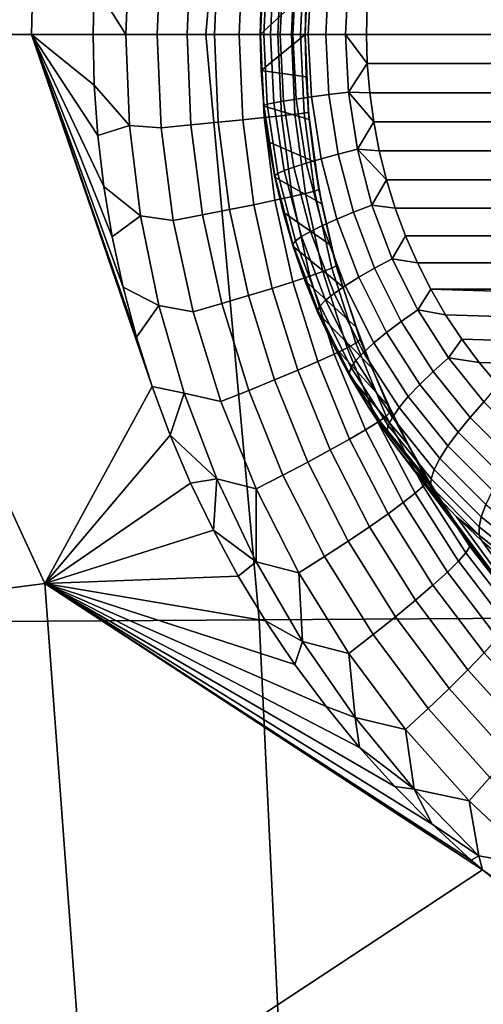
# Model space of a CAD drawing. Header units: metres. Extents: x -240 to 45, y -77 to 27.
# Tile 153 of 256: x -230.151 to -229.565, y -1.226 to 0.019. Entities that reach past the tile are written whole.
import ezdxf

# ---------------------------------------------------------------- set-up
doc = ezdxf.new("R2010")
doc.units = ezdxf.units.M
doc.layers.add('solid_102011X2', color=7, linetype='CONTINUOUS')

msp = doc.modelspace()

# ---------------------------------------------------------------- linework, layer by layer
at = {"layer": 'solid_102011X2'}
for points in [[(-229.845871, 0.802607, 294.870636), (-231.246902, 0.812266, 293.111298), (-231.074921, 0, 293.35556), (-229.915726, 0, 294.809326)], [(-228.428818, 0.793057, 296.60965), (-229.845871, 0.802607, 294.870636), (-229.915726, 0, 294.809326), (-228.70343, 0, 296.300446)], [(-230.119171, 0.694105, 275.836243), (-230.136307, 0, 275.840576), (-230.439728, 0, 275.864655), (-230.649307, 0.762858, 275.871033)], [(-230.056808, 0.063904, 275.83252), (-230.058319, 0, 275.832703), (-230.136307, 0, 275.840576), (-230.119171, 0.694105, 275.836243)], [(-230.012451, 0.115031, 275.82489), (-230.017105, 0, 275.825439), (-230.056808, 0.063904, 275.83252)], [(-229.972198, 0.117953, 275.811951), (-229.977249, 0, 275.812469), (-230.017105, 0, 275.825439), (-230.012451, 0.115031, 275.82489)], [(-229.934692, 0.114382, 275.79361), (-229.939606, 0, 275.794098), (-229.977249, 0, 275.812469), (-229.972198, 0.117953, 275.811951)], [(-229.900101, 0.111017, 275.770233), (-229.904877, 0, 275.77066), (-229.939606, 0, 275.794098), (-229.934692, 0.114382, 275.79361)], [(-229.869095, 0.107926, 275.742218), (-229.873764, 0, 275.742615), (-229.904877, 0, 275.77066), (-229.900101, 0.111017, 275.770233)], [(-229.842285, 0.105167, 275.710175), (-229.846848, 0, 275.71051), (-229.873764, 0, 275.742615), (-229.869095, 0.107926, 275.742218)], [(-229.78511, 0.107453, 275.513123), (-229.845978, 0.045459, 274.701965), (-229.847137, 0, 274.702362), (-229.789093, 0.053765, 275.513336)], [(-229.82019, 0.102795, 275.674652), (-229.824677, 0, 275.674957), (-229.846848, 0, 275.71051), (-229.842285, 0.105167, 275.710175)], [(-229.803238, 0.100857, 275.636383), (-229.807678, 0, 275.636688), (-229.824677, 0, 275.674957), (-229.82019, 0.102795, 275.674652)], [(-229.791763, 0.099388, 275.59613), (-229.796173, 0, 275.596405), (-229.807678, 0, 275.636688), (-229.803238, 0.100857, 275.636383)], [(-229.842453, 0.089758, 274.671722), (-229.847061, 0, 274.673309), (-229.845978, 0.045459, 274.701965), (-229.842484, 0.090785, 274.700745)], [(-229.847061, 0, 274.673309), (-229.842453, 0.089758, 274.671722), (-229.838226, 0.088305, 274.642975), (-229.842758, 0, 274.644531)], [(-229.842758, 0, 274.644531), (-229.838226, 0.088305, 274.642975), (-229.829895, 0.086463, 274.615143), (-229.83432, 0, 274.616669)], [(-229.78598, 0.09842, 275.554626), (-229.79039, 0, 275.554901), (-229.796173, 0, 275.596405), (-229.791763, 0.099388, 275.59613)], [(-229.79039, 0, 275.554901), (-229.78598, 0.09842, 275.554626), (-229.789093, 0.053765, 275.513336), (-229.790421, 0, 275.513428)], [(-229.83432, 0, 274.616669), (-229.829895, 0.086463, 274.615143), (-229.817627, 0.084271, 274.588867), (-229.821945, 0, 274.590363)], [(-229.821945, 0, 274.590363), (-229.817627, 0.084271, 274.588867), (-229.801682, 0.081775, 274.564667), (-229.805878, 0, 274.566101)], [(-229.805878, 0, 274.566101), (-229.801682, 0.081775, 274.564667), (-229.78241, 0.079027, 274.54303), (-229.786453, 0, 274.544434)], [(-229.786453, 0, 274.544434), (-229.78241, 0.079027, 274.54303), (-229.760193, 0.076086, 274.524475), (-229.764099, 0, 274.525818)], [(-229.764099, 0, 274.525818), (-229.760193, 0.076086, 274.524475), (-229.735535, 0.073015, 274.509369), (-229.739288, 0, 274.510651)], [(-230.017105, 0, 275.825439), (-230.058319, 0, 275.832703), (-230.056808, 0.063904, 275.83252)], [(-229.739288, 0, 274.510651), (-229.735535, 0.073015, 274.509369), (-229.711761, 0.036855, 274.498962), (-229.712738, 0, 274.499298)], [(-229.845978, -0.045458, 274.701965), (-229.790421, 0, 275.513428), (-229.789093, 0.053765, 275.513336), (-229.847137, 0, 274.702362)], [(-229.847061, 0, 274.673309), (-229.847137, 0, 274.702362), (-229.845978, 0.045459, 274.701965)], [(-229.712738, 0, 274.499298), (-229.711761, 0.036855, 274.498962), (-228.491104, 0.036849, 274.078644), (-228.490128, 0, 274.078308)], [(-229.915726, 0, 294.809326), (-231.074921, 0, 293.35556), (-231.249771, -0.748938, 293.114868), (-229.848633, -0.740031, 294.874054)], [(-230.439728, 0, 275.864655), (-230.119171, -0.694103, 275.836243), (-230.649307, -0.762859, 275.871033), (-230.669479, 0, 275.876068)], [(-230.439728, 0, 275.864655), (-230.136307, 0, 275.840576), (-229.983719, -0.445004, 275.823547), (-230.119171, -0.694103, 275.836243)], [(-230.136307, 0, 275.840576), (-230.003555, -0.382558, 275.82605), (-229.983719, -0.445004, 275.823547)], [(-230.136307, 0, 275.840576), (-230.020355, -0.319494, 275.828094), (-230.003555, -0.382558, 275.82605)], [(-230.136307, 0, 275.840576), (-230.034073, -0.255878, 275.829773), (-230.020355, -0.319494, 275.828094)], [(-230.136307, 0, 275.840576), (-230.044708, -0.191974, 275.831085), (-230.034073, -0.255878, 275.829773)], [(-230.136307, 0, 275.840576), (-230.052277, -0.127883, 275.83197), (-230.044708, -0.191974, 275.831085)], [(-230.136307, 0, 275.840576), (-230.056808, -0.063903, 275.83252), (-230.052277, -0.127883, 275.83197)], [(-230.136307, 0, 275.840576), (-230.058319, 0, 275.832703), (-230.056808, -0.063903, 275.83252)], [(-230.017105, 0, 275.825439), (-230.012451, -0.11503, 275.82489), (-230.056808, -0.063903, 275.83252), (-230.058319, 0, 275.832703)], [(-230.012451, -0.11503, 275.82489), (-230.017105, 0, 275.825439), (-229.977249, 0, 275.812469), (-229.972198, -0.117951, 275.811951)], [(-229.939606, 0, 275.794098), (-229.934692, -0.114379, 275.79361), (-229.972198, -0.117951, 275.811951), (-229.977249, 0, 275.812469)], [(-229.904877, 0, 275.77066), (-229.900101, -0.111015, 275.770233), (-229.934692, -0.114379, 275.79361), (-229.939606, 0, 275.794098)], [(-229.915726, 0, 294.809326), (-229.848633, -0.740031, 294.874054), (-228.43132, -0.731226, 296.612457), (-228.70343, 0, 296.300446)], [(-229.873764, 0, 275.742615), (-229.869095, -0.107924, 275.742218), (-229.900101, -0.111015, 275.770233), (-229.904877, 0, 275.77066)], [(-229.846848, 0, 275.71051), (-229.842285, -0.105165, 275.710144), (-229.869095, -0.107924, 275.742218), (-229.873764, 0, 275.742615)], [(-229.824677, 0, 275.674957), (-229.82019, -0.102793, 275.674652), (-229.842285, -0.105165, 275.710144), (-229.846848, 0, 275.71051)], [(-229.829895, -0.086463, 274.615143), (-229.83432, 0, 274.616669), (-229.821945, 0, 274.590363), (-229.817627, -0.084271, 274.588867)], [(-229.807678, 0, 275.636688), (-229.803238, -0.100855, 275.636383), (-229.82019, -0.102793, 275.674652), (-229.824677, 0, 275.674957)], [(-229.817627, -0.084271, 274.588867), (-229.821945, 0, 274.590363), (-229.805878, 0, 274.566101), (-229.801682, -0.081775, 274.564667)], [(-229.796173, 0, 275.596405), (-229.791763, -0.099387, 275.59613), (-229.803238, -0.100855, 275.636383), (-229.807678, 0, 275.636688)], [(-229.801682, -0.081775, 274.564667), (-229.805878, 0, 274.566101), (-229.786453, 0, 274.544434), (-229.78241, -0.079027, 274.54303)], [(-229.79039, 0, 275.554901), (-229.78598, -0.098418, 275.554626), (-229.791763, -0.099387, 275.59613), (-229.796173, 0, 275.596405)], [(-229.79039, 0, 275.554901), (-229.790421, 0, 275.513428), (-229.789093, -0.053764, 275.513336)], [(-229.79039, 0, 275.554901), (-229.789093, -0.053764, 275.513336), (-229.78598, -0.098418, 275.554626)], [(-229.78241, -0.079027, 274.54303), (-229.786453, 0, 274.544434), (-229.764099, 0, 274.525818), (-229.760193, -0.076086, 274.524475)], [(-229.760193, -0.076086, 274.524475), (-229.764099, 0, 274.525818), (-229.739288, 0, 274.510651), (-229.735535, -0.073015, 274.509369)], [(-229.739288, 0, 274.510651), (-229.712738, 0, 274.499298), (-229.711761, -0.036849, 274.498962)], [(-229.735535, -0.073015, 274.509369), (-229.739288, 0, 274.510651), (-229.711761, -0.036849, 274.498962)], [(-229.711761, -0.036849, 274.498962), (-229.712738, 0, 274.499298), (-228.490128, 0, 274.078308), (-228.491104, -0.036855, 274.078644)], [(-229.847061, 0, 274.673309), (-229.842453, -0.089758, 274.671722), (-229.845978, -0.045458, 274.701965), (-229.847137, 0, 274.702362)], [(-229.842453, -0.089758, 274.671722), (-229.847061, 0, 274.673309), (-229.842758, 0, 274.644531), (-229.838226, -0.088305, 274.642975)], [(-229.789093, -0.053764, 275.513336), (-229.790421, 0, 275.513428), (-229.845978, -0.045458, 274.701965)], [(-229.838226, -0.088305, 274.642975), (-229.842758, 0, 274.644531), (-229.83432, 0, 274.616669), (-229.829895, -0.086463, 274.615143)], [(-229.735535, -0.073015, 274.509369), (-229.711761, -0.036849, 274.498962), (-229.708755, -0.073694, 274.497925)], [(-228.49411, -0.073704, 274.079681), (-229.708755, -0.073694, 274.497925), (-229.711761, -0.036849, 274.498962), (-228.491104, -0.036855, 274.078644)], [(-229.789093, -0.053764, 275.513336), (-229.845978, -0.045458, 274.701965), (-229.842484, -0.090784, 274.700745), (-229.78511, -0.107451, 275.513123)], [(-229.842453, -0.089758, 274.671722), (-229.842484, -0.090784, 274.700745), (-229.845978, -0.045458, 274.701965)], [(-229.78598, -0.098418, 275.554626), (-229.789093, -0.053764, 275.513336), (-229.78511, -0.107451, 275.513123)], [(-230.012451, -0.11503, 275.82489), (-230.052277, -0.127883, 275.83197), (-230.056808, -0.063903, 275.83252)], [(-229.74855, -0.151281, 274.520477), (-229.760193, -0.076086, 274.524475), (-229.735535, -0.073015, 274.509369), (-229.72435, -0.145174, 274.505493)], [(-229.735535, -0.073015, 274.509369), (-229.708755, -0.073694, 274.497925), (-229.703735, -0.110606, 274.496185)], [(-229.72435, -0.145174, 274.505493), (-229.735535, -0.073015, 274.509369), (-229.703735, -0.110606, 274.496185)], [(-228.49913, -0.110617, 274.081421), (-229.703735, -0.110606, 274.496185), (-229.708755, -0.073694, 274.497925), (-228.49411, -0.073704, 274.079681)], [(-229.824707, -0.175576, 274.638306), (-229.838226, -0.088305, 274.642975), (-229.829895, -0.086463, 274.615143), (-229.81665, -0.171913, 274.610596)], [(-229.81665, -0.171913, 274.610596), (-229.829895, -0.086463, 274.615143), (-229.817627, -0.084271, 274.588867), (-229.804718, -0.167554, 274.584412)], [(-229.804718, -0.167554, 274.584412), (-229.817627, -0.084271, 274.588867), (-229.801682, -0.081775, 274.564667), (-229.789154, -0.162591, 274.560333)], [(-229.789154, -0.162591, 274.560333), (-229.801682, -0.081775, 274.564667), (-229.78241, -0.079027, 274.54303), (-229.770294, -0.157128, 274.538879)], [(-229.770294, -0.157128, 274.538879), (-229.78241, -0.079027, 274.54303), (-229.760193, -0.076086, 274.524475), (-229.74855, -0.151281, 274.520477)], [(-229.842453, -0.089758, 274.671722), (-229.836685, -0.135845, 274.698761), (-229.842484, -0.090784, 274.700745)], [(-229.78511, -0.107451, 275.513123), (-229.842484, -0.090784, 274.700745), (-229.836685, -0.135845, 274.698761), (-229.778473, -0.160956, 275.512695)], [(-229.828705, -0.178464, 274.666962), (-229.842453, -0.089758, 274.671722), (-229.838226, -0.088305, 274.642975), (-229.824707, -0.175576, 274.638306)], [(-229.828705, -0.178464, 274.666962), (-229.836685, -0.135845, 274.698761), (-229.842453, -0.089758, 274.671722)], [(-229.791763, -0.099387, 275.59613), (-229.778595, -0.198073, 275.595276), (-229.789978, -0.201023, 275.635498), (-229.803238, -0.100855, 275.636383)], [(-229.78598, -0.098418, 275.554626), (-229.772842, -0.196115, 275.553833), (-229.778595, -0.198073, 275.595276), (-229.791763, -0.099387, 275.59613)], [(-229.78598, -0.098418, 275.554626), (-229.78511, -0.107451, 275.513123), (-229.778473, -0.160956, 275.512695)], [(-229.78598, -0.098418, 275.554626), (-229.778473, -0.160956, 275.512695), (-229.772842, -0.196115, 275.553833)], [(-229.900101, -0.111015, 275.770233), (-229.885834, -0.221341, 275.768921), (-229.920029, -0.228053, 275.792175), (-229.934692, -0.114379, 275.79361)], [(-229.869095, -0.107924, 275.742218), (-229.855164, -0.215169, 275.741058), (-229.885834, -0.221341, 275.768921), (-229.900101, -0.111015, 275.770233)], [(-229.842285, -0.105165, 275.710144), (-229.828629, -0.209656, 275.709106), (-229.855164, -0.215169, 275.741058), (-229.869095, -0.107924, 275.742218)], [(-229.82019, -0.102793, 275.674652), (-229.806763, -0.20491, 275.673676), (-229.828629, -0.209656, 275.709106), (-229.842285, -0.105165, 275.710144)], [(-229.803238, -0.100855, 275.636383), (-229.789978, -0.201023, 275.635498), (-229.806763, -0.20491, 275.673676), (-229.82019, -0.102793, 275.674652)], [(-229.72435, -0.145174, 274.505493), (-229.703735, -0.110606, 274.496185), (-229.696671, -0.147279, 274.493774)], [(-228.506195, -0.147291, 274.083862), (-229.696671, -0.147279, 274.493774), (-229.703735, -0.110606, 274.496185), (-228.49913, -0.110617, 274.081421)], [(-230.012451, -0.11503, 275.82489), (-229.998535, -0.229431, 275.823303), (-230.044708, -0.191974, 275.831085), (-230.052277, -0.127883, 275.83197)], [(-230.012451, -0.11503, 275.82489), (-229.972198, -0.117951, 275.811951), (-229.957108, -0.235173, 275.810333), (-229.998535, -0.229431, 275.823303)], [(-229.934692, -0.114379, 275.79361), (-229.920029, -0.228053, 275.792175), (-229.957108, -0.235173, 275.810333), (-229.972198, -0.117951, 275.811951)], [(-229.778473, -0.160956, 275.512695), (-229.836685, -0.135845, 274.698761), (-229.828583, -0.180508, 274.695953), (-229.76918, -0.214141, 275.512146)], [(-229.828705, -0.178464, 274.666962), (-229.828583, -0.180508, 274.695953), (-229.836685, -0.135845, 274.698761)], [(-229.729263, -0.224701, 274.513824), (-229.74855, -0.151281, 274.520477), (-229.72435, -0.145174, 274.505493), (-229.705856, -0.215631, 274.499146)], [(-229.72435, -0.145174, 274.505493), (-229.696671, -0.147279, 274.493774), (-229.687561, -0.183652, 274.490631)], [(-229.705856, -0.215631, 274.499146), (-229.72435, -0.145174, 274.505493), (-229.687561, -0.183652, 274.490631)], [(-228.515305, -0.183662, 274.087006), (-229.687561, -0.183652, 274.490631), (-229.696671, -0.147279, 274.493774), (-228.506195, -0.147291, 274.083862)], [(-229.768433, -0.2415, 274.553223), (-229.789154, -0.162591, 274.560333), (-229.770294, -0.157128, 274.538879), (-229.750275, -0.233386, 274.531982)], [(-229.772842, -0.196115, 275.553833), (-229.778473, -0.160956, 275.512695), (-229.76918, -0.214141, 275.512146)], [(-229.750275, -0.233386, 274.531982), (-229.770294, -0.157128, 274.538879), (-229.74855, -0.151281, 274.520477), (-229.729263, -0.224701, 274.513824)], [(-229.802338, -0.260787, 274.630615), (-229.824707, -0.175576, 274.638306), (-229.81665, -0.171913, 274.610596), (-229.794739, -0.255347, 274.603058)], [(-229.794739, -0.255347, 274.603058), (-229.81665, -0.171913, 274.610596), (-229.804718, -0.167554, 274.584412), (-229.783371, -0.248873, 274.577057)], [(-229.783371, -0.248873, 274.577057), (-229.804718, -0.167554, 274.584412), (-229.789154, -0.162591, 274.560333), (-229.768433, -0.2415, 274.553223)], [(-229.805969, -0.265077, 274.659149), (-229.828705, -0.178464, 274.666962), (-229.824707, -0.175576, 274.638306), (-229.802338, -0.260787, 274.630615)], [(-229.828705, -0.178464, 274.666962), (-229.818207, -0.224642, 274.692383), (-229.828583, -0.180508, 274.695953)], [(-229.805969, -0.265077, 274.659149), (-229.818207, -0.224642, 274.692383), (-229.828705, -0.178464, 274.666962)], [(-229.76918, -0.214141, 275.512146), (-229.828583, -0.180508, 274.695953), (-229.818207, -0.224642, 274.692383), (-229.757263, -0.26688, 275.511383)], [(-229.705856, -0.215631, 274.499146), (-229.687561, -0.183652, 274.490631), (-229.676453, -0.219438, 274.486816)], [(-228.526413, -0.219446, 274.09082), (-229.676453, -0.219438, 274.486816), (-229.687561, -0.183652, 274.490631), (-228.515305, -0.183662, 274.087006)], [(-229.998535, -0.229431, 275.823303), (-230.034073, -0.255878, 275.829773), (-230.044708, -0.191974, 275.831085)], [(-229.778595, -0.198073, 275.595276), (-229.756744, -0.295247, 275.593811), (-229.76796, -0.299706, 275.633942), (-229.789978, -0.201023, 275.635498)], [(-229.772842, -0.196115, 275.553833), (-229.751038, -0.292261, 275.552429), (-229.756744, -0.295247, 275.593811), (-229.778595, -0.198073, 275.595276)], [(-229.751038, -0.292261, 275.552429), (-229.772842, -0.196115, 275.553833), (-229.76918, -0.214141, 275.512146), (-229.757263, -0.26688, 275.511383)], [(-229.828629, -0.209656, 275.709106), (-229.805954, -0.312674, 275.707245), (-229.832001, -0.320929, 275.739014), (-229.855164, -0.215169, 275.741058)], [(-229.806763, -0.20491, 275.673676), (-229.78447, -0.305553, 275.671997), (-229.805954, -0.312674, 275.707245), (-229.828629, -0.209656, 275.709106)], [(-229.789978, -0.201023, 275.635498), (-229.76796, -0.299706, 275.633942), (-229.78447, -0.305553, 275.671997), (-229.806763, -0.20491, 275.673676)], [(-229.885834, -0.221341, 275.768921), (-229.862091, -0.330157, 275.766663), (-229.895645, -0.34018, 275.789673), (-229.920029, -0.228053, 275.792175)], [(-229.855164, -0.215169, 275.741058), (-229.832001, -0.320929, 275.739014), (-229.862091, -0.330157, 275.766663), (-229.885834, -0.221341, 275.768921)], [(-229.702606, -0.295488, 274.504639), (-229.729263, -0.224701, 274.513824), (-229.705856, -0.215631, 274.499146), (-229.680267, -0.283559, 274.490326)], [(-229.680267, -0.283559, 274.490326), (-229.705856, -0.215631, 274.499146), (-229.676453, -0.219438, 274.486816), (-229.663345, -0.254597, 274.4823)], [(-228.53952, -0.254603, 274.095337), (-229.663345, -0.254597, 274.4823), (-229.676453, -0.219438, 274.486816), (-228.526413, -0.219446, 274.09082)], [(-229.998535, -0.229431, 275.823303), (-229.975388, -0.342432, 275.820618), (-230.020355, -0.319494, 275.828094), (-230.034073, -0.255878, 275.829773)], [(-229.998535, -0.229431, 275.823303), (-229.957108, -0.235173, 275.810333), (-229.932007, -0.3508, 275.807556), (-229.975388, -0.342432, 275.820618)], [(-229.920029, -0.228053, 275.792175), (-229.895645, -0.34018, 275.789673), (-229.932007, -0.3508, 275.807556), (-229.957108, -0.235173, 275.810333)], [(-229.757263, -0.26688, 275.511383), (-229.818207, -0.224642, 274.692383), (-229.805588, -0.268117, 274.688049), (-229.742737, -0.31905, 275.510437)], [(-229.805969, -0.265077, 274.659149), (-229.805588, -0.268117, 274.688049), (-229.818207, -0.224642, 274.692383)], [(-229.739777, -0.317579, 274.543335), (-229.768433, -0.2415, 274.553223), (-229.750275, -0.233386, 274.531982), (-229.72258, -0.306908, 274.52243)], [(-229.72258, -0.306908, 274.52243), (-229.750275, -0.233386, 274.531982), (-229.729263, -0.224701, 274.513824), (-229.702606, -0.295488, 274.504639)], [(-229.764435, -0.335788, 274.592621), (-229.794739, -0.255347, 274.603058), (-229.783371, -0.248873, 274.577057), (-229.75383, -0.327274, 274.566895)], [(-229.75383, -0.327274, 274.566895), (-229.783371, -0.248873, 274.577057), (-229.768433, -0.2415, 274.553223), (-229.739777, -0.317579, 274.543335)], [(-229.774506, -0.348583, 274.648315), (-229.805969, -0.265077, 274.659149), (-229.802338, -0.260787, 274.630615), (-229.771378, -0.342941, 274.619934)], [(-229.771378, -0.342941, 274.619934), (-229.802338, -0.260787, 274.630615), (-229.794739, -0.255347, 274.603058), (-229.764435, -0.335788, 274.592621)], [(-229.680267, -0.283559, 274.490326), (-229.663345, -0.254597, 274.4823), (-229.648346, -0.288839, 274.477142)], [(-228.55452, -0.288843, 274.100494), (-229.648346, -0.288839, 274.477142), (-229.663345, -0.254597, 274.4823), (-228.53952, -0.254603, 274.095337)], [(-229.805969, -0.265077, 274.659149), (-229.790756, -0.310807, 274.682953), (-229.805588, -0.268117, 274.688049)], [(-229.774506, -0.348583, 274.648315), (-229.790756, -0.310807, 274.682953), (-229.805969, -0.265077, 274.659149)], [(-229.742737, -0.31905, 275.510437), (-229.805588, -0.268117, 274.688049), (-229.790756, -0.310807, 274.682953), (-229.725616, -0.370535, 275.509277)], [(-229.751038, -0.292261, 275.552429), (-229.757263, -0.26688, 275.511383), (-229.742737, -0.31905, 275.510437)], [(-229.668854, -0.36281, 274.493011), (-229.702606, -0.295488, 274.504639), (-229.680267, -0.283559, 274.490326), (-229.647873, -0.348164, 274.479156)], [(-229.647873, -0.348164, 274.479156), (-229.680267, -0.283559, 274.490326), (-229.648346, -0.288839, 274.477142), (-229.631454, -0.322135, 274.471313)], [(-229.756744, -0.295247, 275.593811), (-229.72641, -0.390209, 275.591675), (-229.737366, -0.396213, 275.631653), (-229.76796, -0.299706, 275.633942)], [(-229.751038, -0.292261, 275.552429), (-229.720795, -0.386143, 275.550354), (-229.72641, -0.390209, 275.591675), (-229.756744, -0.295247, 275.593811)], [(-229.720795, -0.386143, 275.550354), (-229.751038, -0.292261, 275.552429), (-229.742737, -0.31905, 275.510437), (-229.725616, -0.370535, 275.509277)], [(-229.687531, -0.376832, 274.510376), (-229.72258, -0.306908, 274.52243), (-229.702606, -0.295488, 274.504639), (-229.668854, -0.36281, 274.493011)], [(-228.571411, -0.322137, 274.106323), (-229.631454, -0.322135, 274.471313), (-229.648346, -0.288839, 274.477142), (-228.55452, -0.288843, 274.100494)], [(-229.78447, -0.305553, 275.671997), (-229.753479, -0.404038, 275.669556), (-229.774414, -0.413532, 275.704559), (-229.805954, -0.312674, 275.707245)], [(-229.725616, -0.370535, 275.509277), (-229.790756, -0.310807, 274.682953), (-229.773758, -0.352584, 274.677094), (-229.705963, -0.42121, 275.507904)], [(-229.774506, -0.348583, 274.648315), (-229.773758, -0.352584, 274.677094), (-229.790756, -0.310807, 274.682953)], [(-229.76796, -0.299706, 275.633942), (-229.737366, -0.396213, 275.631653), (-229.753479, -0.404038, 275.669556), (-229.78447, -0.305553, 275.671997)], [(-229.703506, -0.389934, 274.530853), (-229.739777, -0.317579, 274.543335), (-229.72258, -0.306908, 274.52243), (-229.687531, -0.376832, 274.510376)], [(-229.975388, -0.342432, 275.820618), (-230.003555, -0.382558, 275.82605), (-230.020355, -0.319494, 275.828094)], [(-229.832001, -0.320929, 275.739014), (-229.799774, -0.424509, 275.736053), (-229.829056, -0.436756, 275.763397), (-229.862091, -0.330157, 275.766663)], [(-229.805954, -0.312674, 275.707245), (-229.774414, -0.413532, 275.704559), (-229.799774, -0.424509, 275.736053), (-229.832001, -0.320929, 275.739014)], [(-229.716446, -0.401837, 274.554016), (-229.75383, -0.327274, 274.566895), (-229.739777, -0.317579, 274.543335), (-229.703506, -0.389934, 274.530853)], [(-229.647873, -0.348164, 274.479156), (-229.631454, -0.322135, 274.471313), (-229.612808, -0.354247, 274.464905)], [(-228.610428, -0.385152, 274.119751), (-229.612808, -0.354247, 274.464905), (-229.631454, -0.322135, 274.471313), (-228.590057, -0.354247, 274.112732)], [(-228.571411, -0.322137, 274.106323), (-228.590057, -0.354247, 274.112732), (-229.631454, -0.322135, 274.471313)], [(-229.862091, -0.330157, 275.766663), (-229.829056, -0.436756, 275.763397), (-229.861694, -0.450034, 275.786072), (-229.895645, -0.34018, 275.789673)], [(-229.732208, -0.421075, 274.606445), (-229.771378, -0.342941, 274.619934), (-229.764435, -0.335788, 274.592621), (-229.726089, -0.412292, 274.579407)], [(-229.726089, -0.412292, 274.579407), (-229.764435, -0.335788, 274.592621), (-229.75383, -0.327274, 274.566895), (-229.716446, -0.401837, 274.554016)], [(-229.975388, -0.342432, 275.820618), (-229.943161, -0.453373, 275.816742), (-229.983719, -0.445004, 275.823547), (-230.003555, -0.382558, 275.82605)], [(-229.975388, -0.342432, 275.820618), (-229.932007, -0.3508, 275.807556), (-229.897049, -0.464083, 275.803619), (-229.943161, -0.453373, 275.816742)], [(-229.895645, -0.34018, 275.789673), (-229.861694, -0.450034, 275.786072), (-229.897049, -0.464083, 275.803619), (-229.932007, -0.3508, 275.807556)], [(-229.734695, -0.428001, 274.634613), (-229.774506, -0.348583, 274.648315), (-229.771378, -0.342941, 274.619934), (-229.732208, -0.421075, 274.606445)], [(-229.628418, -0.425878, 274.479095), (-229.668854, -0.36281, 274.493011), (-229.647873, -0.348164, 274.479156), (-229.609085, -0.408686, 274.46582)], [(-229.609085, -0.408686, 274.46582), (-229.647873, -0.348164, 274.479156), (-229.612808, -0.354247, 274.464905), (-229.592438, -0.385153, 274.457886)], [(-229.774506, -0.348583, 274.648315), (-229.754654, -0.393328, 274.670502), (-229.773758, -0.352584, 274.677094)], [(-229.734695, -0.428001, 274.634613), (-229.754654, -0.393328, 274.670502), (-229.774506, -0.348583, 274.648315)], [(-229.705963, -0.42121, 275.507904), (-229.773758, -0.352584, 274.677094), (-229.754654, -0.393328, 274.670502), (-229.683792, -0.470963, 275.506287)], [(-228.632446, -0.414711, 274.127319), (-229.592438, -0.385153, 274.457886), (-229.612808, -0.354247, 274.464905), (-228.610428, -0.385152, 274.119751)], [(-229.720795, -0.386143, 275.550354), (-229.725616, -0.370535, 275.509277), (-229.705963, -0.42121, 275.507904)], [(-229.645538, -0.442338, 274.495911), (-229.687531, -0.376832, 274.510376), (-229.668854, -0.36281, 274.493011), (-229.628418, -0.425878, 274.479095)], [(-229.660049, -0.457717, 274.5159), (-229.703506, -0.389934, 274.530853), (-229.687531, -0.376832, 274.510376), (-229.645538, -0.442338, 274.495911)], [(-229.609085, -0.408686, 274.46582), (-229.592438, -0.385153, 274.457886), (-229.570419, -0.414713, 274.450287)], [(-228.656067, -0.442876, 274.135468), (-229.570419, -0.414713, 274.450287), (-229.592438, -0.385153, 274.457886), (-228.632446, -0.414711, 274.127319)], [(-229.683792, -0.470963, 275.506287), (-229.754654, -0.393328, 274.670502), (-229.73349, -0.432918, 274.663239), (-229.659164, -0.519654, 275.504364)], [(-229.734695, -0.428001, 274.634613), (-229.73349, -0.432918, 274.663239), (-229.754654, -0.393328, 274.670502)], [(-229.737366, -0.396213, 275.631653), (-229.698425, -0.489862, 275.628571), (-229.713989, -0.499683, 275.666199), (-229.753479, -0.404038, 275.669556)], [(-229.72641, -0.390209, 275.591675), (-229.68782, -0.482274, 275.588745), (-229.698425, -0.489862, 275.628571), (-229.737366, -0.396213, 275.631653)], [(-229.720795, -0.386143, 275.550354), (-229.682373, -0.477066, 275.547546), (-229.68782, -0.482274, 275.588745), (-229.72641, -0.390209, 275.591675)], [(-229.682373, -0.477066, 275.547546), (-229.720795, -0.386143, 275.550354), (-229.705963, -0.42121, 275.507904), (-229.683792, -0.470963, 275.506287)], [(-229.671677, -0.47169, 274.538605), (-229.716446, -0.401837, 274.554016), (-229.703506, -0.389934, 274.530853), (-229.660049, -0.457717, 274.5159)], [(-229.753479, -0.404038, 275.669556), (-229.713989, -0.499683, 275.666199), (-229.734192, -0.511543, 275.700928), (-229.774414, -0.413532, 275.704559)], [(-229.680145, -0.483961, 274.563599), (-229.726089, -0.412292, 274.579407), (-229.716446, -0.401837, 274.554016), (-229.671677, -0.47169, 274.538605)], [(-229.581787, -0.483953, 274.463043), (-229.628418, -0.425878, 274.479095), (-229.609085, -0.408686, 274.46582), (-229.564316, -0.464417, 274.450409)], [(-229.564316, -0.464417, 274.450409), (-229.609085, -0.408686, 274.46582), (-229.570419, -0.414713, 274.450287), (-229.546799, -0.442878, 274.442169)], [(-229.774414, -0.413532, 275.704559), (-229.734192, -0.511543, 275.700928), (-229.758652, -0.525213, 275.732086), (-229.799774, -0.424509, 275.736053)], [(-229.686996, -0.502402, 274.618195), (-229.734695, -0.428001, 274.634613), (-229.732208, -0.421075, 274.606445), (-229.685287, -0.494272, 274.590302)], [(-229.685287, -0.494272, 274.590302), (-229.732208, -0.421075, 274.606445), (-229.726089, -0.412292, 274.579407), (-229.680145, -0.483961, 274.563599)], [(-228.656067, -0.442876, 274.135468), (-229.546799, -0.442878, 274.442169), (-229.570419, -0.414713, 274.450287)], [(-229.799774, -0.424509, 275.736053), (-229.758652, -0.525213, 275.732086), (-229.786896, -0.540426, 275.759033), (-229.829056, -0.436756, 275.763397)], [(-229.734695, -0.428001, 274.634613), (-229.710327, -0.471238, 274.655243), (-229.73349, -0.432918, 274.663239)], [(-229.686996, -0.502402, 274.618195), (-229.710327, -0.471238, 274.655243), (-229.734695, -0.428001, 274.634613)], [(-229.659164, -0.519654, 275.504364), (-229.73349, -0.432918, 274.663239), (-229.710327, -0.471238, 274.655243), (-229.632126, -0.567174, 275.502197)], [(-229.597092, -0.502658, 274.479248), (-229.645538, -0.442338, 274.495911), (-229.628418, -0.425878, 274.479095), (-229.581787, -0.483953, 274.463043)], [(-230.119171, -0.694103, 275.836243), (-229.983719, -0.445004, 275.823547), (-229.960892, -0.506546, 275.820648)], [(-229.943161, -0.453373, 275.816742), (-229.960892, -0.506546, 275.820648), (-229.983719, -0.445004, 275.823547)], [(-229.829056, -0.436756, 275.763397), (-229.786896, -0.540426, 275.759033), (-229.818359, -0.556884, 275.78125), (-229.861694, -0.450034, 275.786072)], [(-229.609924, -0.520134, 274.498627), (-229.660049, -0.457717, 274.5159), (-229.645538, -0.442338, 274.495911), (-229.597092, -0.502658, 274.479248)], [(-229.901993, -0.561598, 275.811646), (-229.960892, -0.506546, 275.820648), (-229.943161, -0.453373, 275.816742)], [(-229.943161, -0.453373, 275.816742), (-229.897049, -0.464083, 275.803619), (-229.852448, -0.574267, 275.79834), (-229.901993, -0.561598, 275.811646)], [(-229.861694, -0.450034, 275.786072), (-229.818359, -0.556884, 275.78125), (-229.852448, -0.574267, 275.79834), (-229.897049, -0.464083, 275.803619)], [(-229.62001, -0.536013, 274.520813), (-229.671677, -0.47169, 274.538605), (-229.660049, -0.457717, 274.5159), (-229.609924, -0.520134, 274.498627)], [(-229.632126, -0.567174, 275.502197), (-229.710327, -0.471238, 274.655243), (-229.685242, -0.508176, 274.646606), (-229.602768, -0.613366, 275.499695)], [(-229.686996, -0.502402, 274.618195), (-229.685242, -0.508176, 274.646606), (-229.710327, -0.471238, 274.655243)], [(-229.682373, -0.477066, 275.547546), (-229.683792, -0.470963, 275.506287), (-229.659164, -0.519654, 275.504364)], [(-229.627136, -0.549957, 274.545349), (-229.680145, -0.483961, 274.563599), (-229.671677, -0.47169, 274.538605), (-229.62001, -0.536013, 274.520813)], [(-229.52948, -0.536355, 274.445038), (-229.581787, -0.483953, 274.463043), (-229.564316, -0.464417, 274.450409), (-229.51413, -0.514703, 274.433105)], [(-229.68782, -0.482274, 275.588745), (-229.641281, -0.570767, 275.5849), (-229.651413, -0.579978, 275.624512), (-229.698425, -0.489862, 275.628571)], [(-229.682373, -0.477066, 275.547546), (-229.636078, -0.56435, 275.543823), (-229.641281, -0.570767, 275.5849), (-229.68782, -0.482274, 275.588745)], [(-229.631149, -0.561673, 274.571655), (-229.685287, -0.494272, 274.590302), (-229.680145, -0.483961, 274.563599), (-229.627136, -0.549957, 274.545349)], [(-229.682373, -0.477066, 275.547546), (-229.659164, -0.519654, 275.504364), (-229.636078, -0.56435, 275.543823)], [(-229.542755, -0.557084, 274.460541), (-229.597092, -0.502658, 274.479248), (-229.581787, -0.483953, 274.463043), (-229.52948, -0.536355, 274.445038)], [(-229.698425, -0.489862, 275.628571), (-229.651413, -0.579978, 275.624512), (-229.66626, -0.591805, 275.661865), (-229.713989, -0.499683, 275.666199)], [(-229.631973, -0.570913, 274.599243), (-229.686996, -0.502402, 274.618195), (-229.685287, -0.494272, 274.590302), (-229.631149, -0.561673, 274.571655)], [(-230.119171, -0.694103, 275.836243), (-229.960892, -0.506546, 275.820648), (-229.935074, -0.567132, 275.817322)], [(-229.901993, -0.561598, 275.811646), (-229.935074, -0.567132, 275.817322), (-229.960892, -0.506546, 275.820648)], [(-229.713989, -0.499683, 275.666199), (-229.66626, -0.591805, 275.661865), (-229.685547, -0.606017, 275.696228), (-229.734192, -0.511543, 275.700928)], [(-229.686996, -0.502402, 274.618195), (-229.631973, -0.570913, 274.599243), (-229.65831, -0.543622, 274.637329), (-229.685242, -0.508176, 274.646606)], [(-229.602768, -0.613366, 275.499695), (-229.685242, -0.508176, 274.646606), (-229.65831, -0.543622, 274.637329), (-229.571152, -0.65812, 275.496887)], [(-229.553711, -0.576453, 274.479279), (-229.609924, -0.520134, 274.498627), (-229.597092, -0.502658, 274.479248), (-229.542755, -0.557084, 274.460541)], [(-229.734192, -0.511543, 275.700928), (-229.685547, -0.606017, 275.696228), (-229.708893, -0.622336, 275.726929), (-229.758652, -0.525213, 275.732086)], [(-229.636078, -0.56435, 275.543823), (-229.659164, -0.519654, 275.504364), (-229.632126, -0.567174, 275.502197)], [(-229.562073, -0.594051, 274.500885), (-229.62001, -0.536013, 274.520813), (-229.609924, -0.520134, 274.498627), (-229.553711, -0.576453, 274.479279)], [(-229.758652, -0.525213, 275.732086), (-229.708893, -0.622336, 275.726929), (-229.735855, -0.640444, 275.753418), (-229.786896, -0.540426, 275.759033)], [(-229.786896, -0.540426, 275.759033), (-229.735855, -0.640444, 275.753418), (-229.765884, -0.659989, 275.775116), (-229.818359, -0.556884, 275.78125)], [(-229.571152, -0.65812, 275.496887), (-229.65831, -0.543622, 274.637329), (-229.629593, -0.577474, 274.627441), (-229.537384, -0.701287, 275.493683)], [(-229.631973, -0.570913, 274.599243), (-229.629593, -0.577474, 274.627441), (-229.65831, -0.543622, 274.637329)], [(-229.567703, -0.609506, 274.524872), (-229.627136, -0.549957, 274.545349), (-229.62001, -0.536013, 274.520813), (-229.562073, -0.594051, 274.500885)], [(-229.818359, -0.556884, 275.78125), (-229.765884, -0.659989, 275.775116), (-229.798401, -0.680588, 275.791656), (-229.852448, -0.574267, 275.79834)], [(-229.57045, -0.62249, 274.550751), (-229.631149, -0.561673, 274.571655), (-229.627136, -0.549957, 274.545349), (-229.567703, -0.609506, 274.524872)], [(-230.119171, -0.694103, 275.836243), (-229.935074, -0.567132, 275.817322), (-229.906372, -0.626484, 275.813568)], [(-229.901993, -0.561598, 275.811646), (-229.906372, -0.626484, 275.813568), (-229.935074, -0.567132, 275.817322)], [(-229.852066, -0.666437, 275.805206), (-229.906372, -0.626484, 275.813568), (-229.901993, -0.561598, 275.811646)], [(-229.852066, -0.666437, 275.805206), (-229.901993, -0.561598, 275.811646), (-229.852448, -0.574267, 275.79834)], [(-229.641281, -0.570767, 275.5849), (-229.587158, -0.655023, 275.580017), (-229.596664, -0.665889, 275.619354), (-229.651413, -0.579978, 275.624512)], [(-229.636078, -0.56435, 275.543823), (-229.582306, -0.647336, 275.539124), (-229.587158, -0.655023, 275.580017), (-229.641281, -0.570767, 275.5849)], [(-229.636078, -0.56435, 275.543823), (-229.632126, -0.567174, 275.502197), (-229.602768, -0.613366, 275.499695)], [(-229.636078, -0.56435, 275.543823), (-229.602768, -0.613366, 275.499695), (-229.582306, -0.647336, 275.539124)], [(-229.570267, -0.63273, 274.578003), (-229.631973, -0.570913, 274.599243), (-229.631149, -0.561673, 274.571655), (-229.57045, -0.62249, 274.550751)], [(-229.631973, -0.570913, 274.599243), (-229.570267, -0.63273, 274.578003), (-229.599182, -0.609632, 274.616974), (-229.629593, -0.577474, 274.627441)], [(-229.852066, -0.666437, 275.805206), (-229.852448, -0.574267, 275.79834), (-229.798401, -0.680588, 275.791656)], [(-229.651413, -0.579978, 275.624512), (-229.596664, -0.665889, 275.619354), (-229.610626, -0.679723, 275.656342), (-229.66626, -0.591805, 275.661865)], [(-229.537384, -0.701287, 275.493683), (-229.629593, -0.577474, 274.627441), (-229.599182, -0.609632, 274.616974), (-229.501541, -0.742768, 275.490112)], [(-229.66626, -0.591805, 275.661865), (-229.610626, -0.679723, 275.656342), (-229.628799, -0.696256, 275.690308), (-229.685547, -0.606017, 275.696228)], [(-229.502518, -0.661908, 274.502441), (-229.567703, -0.609506, 274.524872), (-229.562073, -0.594051, 274.500885), (-229.49855, -0.645124, 274.479004)], [(-229.685547, -0.606017, 275.696228), (-229.628799, -0.696256, 275.690308), (-229.650803, -0.715164, 275.72052), (-229.708893, -0.622336, 275.726929)], [(-229.501541, -0.742768, 275.490112), (-229.599182, -0.609632, 274.616974), (-229.567184, -0.640002, 274.605957), (-229.463776, -0.78242, 275.486115)], [(-229.570267, -0.63273, 274.578003), (-229.567184, -0.640002, 274.605957), (-229.599182, -0.609632, 274.616974)], [(-229.503891, -0.676009, 274.527832), (-229.57045, -0.62249, 274.550751), (-229.567703, -0.609506, 274.524872), (-229.502518, -0.661908, 274.502441)], [(-229.582306, -0.647336, 275.539124), (-229.602768, -0.613366, 275.499695), (-229.571152, -0.65812, 275.496887)], [(-230.119171, -0.694103, 275.836243), (-229.906372, -0.626484, 275.813568), (-229.874817, -0.684561, 275.809357)], [(-229.852066, -0.666437, 275.805206), (-229.874817, -0.684561, 275.809357), (-229.906372, -0.626484, 275.813568)], [(-229.708893, -0.622336, 275.726929), (-229.650803, -0.715164, 275.72052), (-229.676224, -0.736079, 275.746429), (-229.735855, -0.640444, 275.753418)], [(-229.502609, -0.687129, 274.554688), (-229.570267, -0.63273, 274.578003), (-229.57045, -0.62249, 274.550751), (-229.503891, -0.676009, 274.527832)], [(-229.570267, -0.63273, 274.578003), (-229.502609, -0.687129, 274.554688), (-229.533661, -0.668494, 274.594421), (-229.567184, -0.640002, 274.605957)], [(-229.735855, -0.640444, 275.753418), (-229.676224, -0.736079, 275.746429), (-229.704559, -0.758593, 275.767517), (-229.765884, -0.659989, 275.775116)], [(-229.463776, -0.78242, 275.486115), (-229.567184, -0.640002, 274.605957), (-229.533661, -0.668494, 274.594421), (-229.424164, -0.820153, 275.48172)], [(-229.587158, -0.655023, 275.580017), (-229.525848, -0.734376, 275.573944), (-229.534546, -0.746915, 275.612976), (-229.596664, -0.665889, 275.619354)], [(-229.582306, -0.647336, 275.539124), (-229.5215, -0.725368, 275.533264), (-229.525848, -0.734376, 275.573944), (-229.587158, -0.655023, 275.580017)], [(-229.5215, -0.725368, 275.533264), (-229.582306, -0.647336, 275.539124), (-229.571152, -0.65812, 275.496887), (-229.537384, -0.701287, 275.493683)], [(-229.852066, -0.666437, 275.805206), (-229.793671, -0.76722, 275.797363), (-229.8405, -0.741151, 275.804657), (-229.874817, -0.684561, 275.809357)], [(-229.793671, -0.76722, 275.797363), (-229.852066, -0.666437, 275.805206), (-229.798401, -0.680588, 275.791656)], [(-229.765884, -0.659989, 275.775116), (-229.704559, -0.758593, 275.767517), (-229.735275, -0.782266, 275.783417), (-229.798401, -0.680588, 275.791656)], [(-229.596664, -0.665889, 275.619354), (-229.534546, -0.746915, 275.612976), (-229.54744, -0.762741, 275.649567), (-229.610626, -0.679723, 275.656342)], [(-229.793671, -0.76722, 275.797363), (-229.798401, -0.680588, 275.791656), (-229.735275, -0.782266, 275.783417)], [(-229.610626, -0.679723, 275.656342), (-229.54744, -0.762741, 275.649567), (-229.56427, -0.781545, 275.682983), (-229.628799, -0.696256, 275.690308)], [(-230.119171, -0.694103, 275.836243), (-230.068146, -1.386498, 275.823334), (-230.589386, -1.523584, 275.855957), (-230.649307, -0.762859, 275.871033)], [(-230.119171, -0.694103, 275.836243), (-229.874817, -0.684561, 275.809357), (-229.8405, -0.741151, 275.804657)], [(-230.119171, -0.694103, 275.836243), (-229.580429, -1.043566, 275.765656), (-229.566025, -1.056023, 275.763336)], [(-230.068146, -1.386498, 275.823334), (-230.119171, -0.694103, 275.836243), (-229.566025, -1.056023, 275.763336)], [(-230.119171, -0.694103, 275.836243), (-229.629761, -0.998235, 275.773529), (-229.580429, -1.043566, 275.765656)], [(-230.119171, -0.694103, 275.836243), (-229.676849, -0.950698, 275.780823), (-229.629761, -0.998235, 275.773529)], [(-230.119171, -0.694103, 275.836243), (-229.721573, -0.901098, 275.787567), (-229.676849, -0.950698, 275.780823)], [(-230.119171, -0.694103, 275.836243), (-229.763809, -0.849548, 275.793793), (-229.721573, -0.901098, 275.787567)], [(-230.119171, -0.694103, 275.836243), (-229.803482, -0.796209, 275.799469), (-229.763809, -0.849548, 275.793793)], [(-230.119171, -0.694103, 275.836243), (-229.8405, -0.741151, 275.804657), (-229.803482, -0.796209, 275.799469)], [(-229.628799, -0.696256, 275.690308), (-229.56427, -0.781545, 275.682983), (-229.584717, -0.80296, 275.712646), (-229.650803, -0.715164, 275.72052)], [(-229.650803, -0.715164, 275.72052), (-229.584717, -0.80296, 275.712646), (-229.608353, -0.82657, 275.737915), (-229.676224, -0.736079, 275.746429)], [(-228.43132, -0.731226, 296.612457), (-229.848633, -0.740031, 294.874054), (-229.810028, -1.542363, 294.849762), (-228.393478, -1.524012, 296.588013)], [(-229.848633, -0.740031, 294.874054), (-231.249771, -0.748938, 293.114868), (-231.210342, -1.560923, 293.090729), (-229.810028, -1.542363, 294.849762)], [(-229.793671, -0.76722, 275.797363), (-229.803482, -0.796209, 275.799469), (-229.8405, -0.741151, 275.804657)], [(-229.676224, -0.736079, 275.746429), (-229.608353, -0.82657, 275.737915), (-229.63475, -0.851912, 275.758331), (-229.704559, -0.758593, 275.767517)], [(-229.704559, -0.758593, 275.767517), (-229.63475, -0.851912, 275.758331), (-229.663376, -0.878494, 275.773468), (-229.735275, -0.782266, 275.783417)], [(-229.793671, -0.76722, 275.797363), (-229.727097, -0.863247, 275.787964), (-229.763809, -0.849548, 275.793793), (-229.803482, -0.796209, 275.799469)], [(-229.727097, -0.863247, 275.787964), (-229.793671, -0.76722, 275.797363), (-229.735275, -0.782266, 275.783417)], [(-229.727097, -0.863247, 275.787964), (-229.735275, -0.782266, 275.783417), (-229.663376, -0.878494, 275.773468)], [(-229.56427, -0.781545, 275.682983), (-229.492432, -0.861207, 275.674164), (-229.511063, -0.885025, 275.703186), (-229.584717, -0.80296, 275.712646)], [(-229.584717, -0.80296, 275.712646), (-229.511063, -0.885025, 275.703186), (-229.532684, -0.911193, 275.727722), (-229.608353, -0.82657, 275.737915)], [(-229.608353, -0.82657, 275.737915), (-229.532684, -0.911193, 275.727722), (-229.55687, -0.9392, 275.747375), (-229.63475, -0.851912, 275.758331)], [(-229.727097, -0.863247, 275.787964), (-229.721573, -0.901098, 275.787567), (-229.763809, -0.849548, 275.793793)], [(-229.63475, -0.851912, 275.758331), (-229.55687, -0.9392, 275.747375), (-229.583176, -0.9685, 275.761688), (-229.663376, -0.878494, 275.773468)], [(-229.652679, -0.953828, 275.776886), (-229.721573, -0.901098, 275.787567), (-229.727097, -0.863247, 275.787964)], [(-229.652679, -0.953828, 275.776886), (-229.727097, -0.863247, 275.787964), (-229.663376, -0.878494, 275.773468)], [(-229.652679, -0.953828, 275.776886), (-229.663376, -0.878494, 275.773468), (-229.583176, -0.9685, 275.761688)], [(-229.652679, -0.953828, 275.776886), (-229.676849, -0.950698, 275.780823), (-229.721573, -0.901098, 275.787567)], [(-229.55687, -0.9392, 275.747375), (-229.471436, -1.019705, 275.734497), (-229.495163, -1.05151, 275.747925), (-229.583176, -0.9685, 275.761688)], [(-229.652679, -0.953828, 275.776886), (-229.629761, -0.998235, 275.773529), (-229.676849, -0.950698, 275.780823)], [(-229.570847, -1.038301, 275.764038), (-229.629761, -0.998235, 275.773529), (-229.652679, -0.953828, 275.776886)], [(-229.570847, -1.038301, 275.764038), (-229.652679, -0.953828, 275.776886), (-229.583176, -0.9685, 275.761688)], [(-229.570847, -1.038301, 275.764038), (-229.583176, -0.9685, 275.761688), (-229.495163, -1.05151, 275.747925)], [(-229.570847, -1.038301, 275.764038), (-229.580429, -1.043566, 275.765656), (-229.629761, -0.998235, 275.773529)], [(-229.570847, -1.038301, 275.764038), (-229.566025, -1.056023, 275.763336), (-229.580429, -1.043566, 275.765656)], [(-229.495163, -1.05151, 275.747925), (-229.482071, -1.115983, 275.749298), (-229.566025, -1.056023, 275.763336), (-229.570847, -1.038301, 275.764038)], [(-230.068146, -1.386498, 275.823334), (-229.566025, -1.056023, 275.763336), (-229.475525, -1.127098, 275.748169), (-229.495895, -1.739159, 275.745544)], [(-229.482071, -1.115983, 275.749298), (-229.475525, -1.127098, 275.748169), (-229.566025, -1.056023, 275.763336)]]:
    msp.add_3dface(points, dxfattribs=at)

doc.saveas('drawing.dxf')
